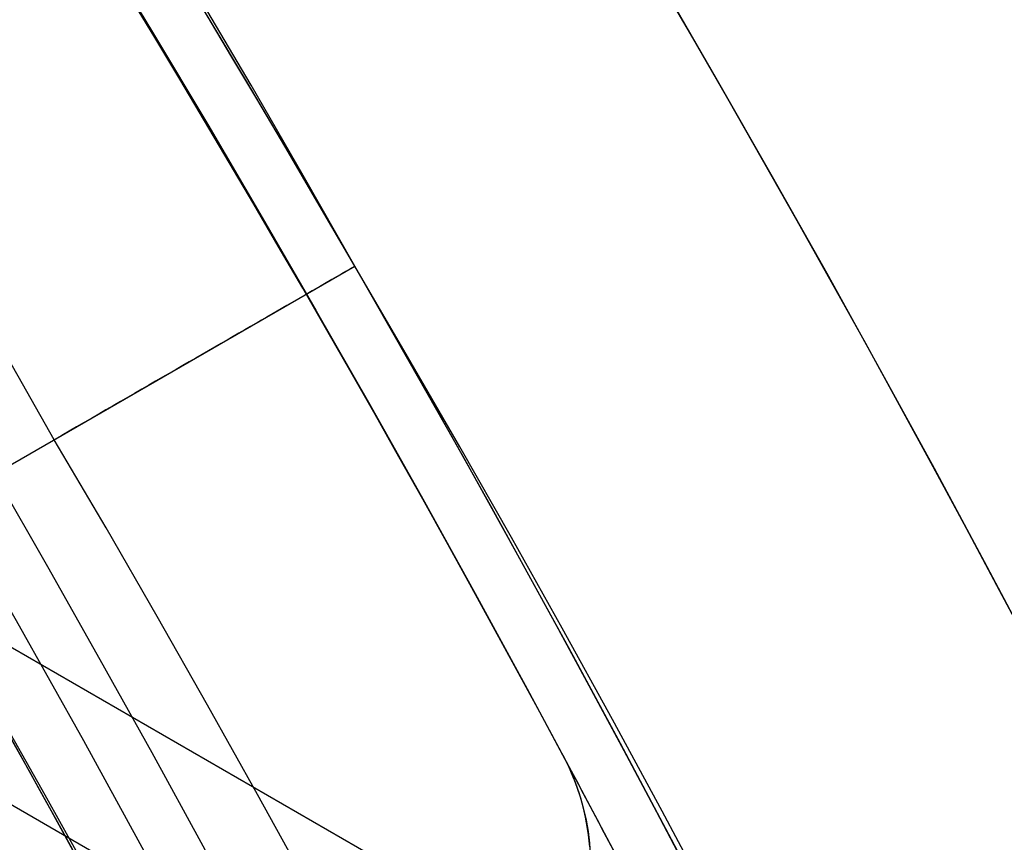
# Model space of a CAD drawing. Extents: x 19499 to 20475, y -6718 to -5871.
# Tile 52 of 60: x 20048.96 to 20053.21, y -6367.3 to -6363.74. Entities that reach past the tile are written whole.
import ezdxf

# ---------------------------------------------------------------- set-up
doc = ezdxf.new("R2010")
doc.units = 0
doc.layers.get('0').update_dxf_attribs({"linetype": 'CONTINUOUS'})
doc.layers.add('BLANCO_METALICO', color=7, linetype='CONTINUOUS')
doc.layers.add('COLOR', color=7, linetype='CONTINUOUS')

msp = doc.modelspace()

# ---------------------------------------------------------------- linework, layer by layer
for p, q in [((20471.09918162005, -6610.881204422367, 52.33709039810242), (20043.29166782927, -6363.886421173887, 52.33709039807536)), ((20048.41372702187, -6365.957210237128, 89.37470231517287), (20050.40558545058, -6364.807210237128, 89.37470231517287)), ((20050.40558545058, -6364.807210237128, 89.37470231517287), (20050.40558545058, -6364.807210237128, 48.00000292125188)), ((20048.41372702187, -6365.957210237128, 46.50000292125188), (20049.1065473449, -6365.557210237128, 46.50000292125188)), ((20052.37312172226, -6368.449017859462, 54.89007228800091), (20048.59045988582, -6366.265097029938, 54.89007228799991))]:
    msp.add_line(p, q)
for points in [[(20049.1065473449, -6365.557210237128), (20048.88812838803, -6365.173022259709), (20048.66719633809, -6364.790416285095), (20048.44376531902, -6364.409400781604), (20048.21784945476, -6364.029984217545), (20047.98946286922, -6363.652175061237)], [(20050.40558545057, -6364.807210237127), (20050.18259976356, -6364.414989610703), (20049.95704843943, -6364.024384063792), (20049.72894589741, -6363.635402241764)], [(20053.35598882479, -6370.378900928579), (20053.16269002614, -6369.972603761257), (20052.96670637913, -6369.567519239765), (20052.76803816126, -6369.163664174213), (20052.56668565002, -6368.761055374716), (20052.3626491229, -6368.359709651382), (20052.1559288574, -6367.959643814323), (20051.946525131, -6367.560874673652), (20051.73443822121, -6367.163419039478), (20051.5196684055, -6366.767293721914), (20051.30221596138, -6366.372515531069), (20051.08208116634, -6365.979101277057), (20050.85926429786, -6365.587067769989), (20050.63376563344, -6365.196431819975), (20050.40558545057, -6364.807210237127)], [(20053.24824806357, -6373.832502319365), (20053.07732466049, -6373.426672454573), (20052.9037694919, -6373.021915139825), (20052.72758282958, -6372.618246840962), (20052.54876494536, -6372.215684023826), (20052.36731611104, -6371.814243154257), (20052.18323659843, -6371.413940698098), (20051.99652667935, -6371.014793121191), (20051.80718662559, -6370.616816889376), (20051.61521670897, -6370.220028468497), (20051.42061720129, -6369.824444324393), (20051.22338837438, -6369.430080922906), (20051.02353050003, -6369.036954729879), (20050.82104385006, -6368.645082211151), (20050.61592869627, -6368.254479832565), (20050.40818531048, -6367.865164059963), (20050.19781396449, -6367.477151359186), (20049.98481493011, -6367.090458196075), (20049.76918847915, -6366.705101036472), (20049.55093488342, -6366.321096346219), (20049.33005441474, -6365.938460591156), (20049.1065473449, -6365.557210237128)], [(20052.6728796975, -6374.543710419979), (20052.5064719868, -6374.14137867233), (20052.33746169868, -6373.740091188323), (20052.16584910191, -6373.339864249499), (20051.99163446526, -6372.940714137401), (20051.81481805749, -6372.542657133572), (20051.63540014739, -6372.145709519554), (20051.4533810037, -6371.749887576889), (20051.2687608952, -6371.355207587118), (20051.08154009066, -6370.961685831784), (20050.89171885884, -6370.569338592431), (20050.6992974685, -6370.178182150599), (20050.50427618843, -6369.788232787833), (20050.30665528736, -6369.399506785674), (20050.1064350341, -6369.012020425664), (20049.90361569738, -6368.625789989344), (20049.69819754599, -6368.240831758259), (20049.49018084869, -6367.85716201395), (20049.27956587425, -6367.474797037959), (20049.06635289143, -6367.093753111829), (20048.850542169, -6366.714046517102), (20048.63213397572, -6366.335693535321), (20048.41112858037, -6365.958710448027)]]:
    msp.add_lwpolyline(points)
at = {"extrusion": (0.112475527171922, 0.1948133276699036, 0.974370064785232)}
msp.add_lwpolyline([(-20545.72119684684, -4382.985045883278), (-20546.23174644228, -4382.676077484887), (-20546.74029225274, -4382.36241276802), (-20547.24677385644, -4382.044070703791), (-20547.75113102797, -4381.721071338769), (-20548.25330376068, -4381.393435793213), (-20548.75323228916, -4381.06118625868), (-20549.25085711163, -4380.724345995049), (-20549.74611901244, -4380.382939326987), (-20550.23895908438, -4380.036991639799), (-20550.72931875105, -4379.686529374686), (-20551.21713978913, -4379.331580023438), (-20551.70236435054, -4378.972172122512), (-20552.1849349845, -4378.608335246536), (-20552.66479465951, -4378.240100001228), (-20553.14188678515, -4377.867498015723), (-20553.6161552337, -4377.490561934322), (-20554.08754436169, -4377.109325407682), (-20554.55599903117, -4376.723823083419), (-20555.02146463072, -4376.334090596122), (-20555.48388709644, -4375.940164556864), (-20555.9432129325, -4375.542082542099), (-20556.3993892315, -4375.139883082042), (-20556.85236369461, -4374.73360564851), (-20557.30208465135, -4374.323290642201), (-20557.7485010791, -4373.908979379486), (-20558.19156262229, -4373.490714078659), (-20558.63121961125, -4373.068537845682), (-20559.06742308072, -4372.642494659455), (-20559.50012478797, -4372.212629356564), (-20559.92927723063, -4371.778987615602), (-20560.35483366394, -4371.341615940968), (-20560.77674811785, -4370.900561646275), (-20561.1949754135, -4370.455872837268), (-20561.60947117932, -4370.007598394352), (-20562.02019186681, -4369.555787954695), (-20562.42709476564, -4369.100491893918), (-20562.83013801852, -4368.641761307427), (-20563.22928063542, -4368.179647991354), (-20563.6244825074, -4367.71420442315), (-20564.0157044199, -4367.245483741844), (-20564.40290806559, -4366.773539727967), (-20564.78605605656, -4366.298426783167), (-20565.16511193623, -4365.820199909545), (-20565.54004019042, -4365.338914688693), (-20565.91080625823, -4364.854627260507), (-20566.27737654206, -4364.36739430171), (-20566.63971841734, -4363.877273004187), (-20566.99780024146, -4363.384321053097), (-20567.3515913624, -4362.888596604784), (-20567.70106212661, -4362.390158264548), (-20568.0461838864, -4361.889065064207), (-20568.38692900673, -4361.38537643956), (-20568.72327087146, -4360.879152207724), (-20569.05518388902, -4360.370452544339), (-20569.38264349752, -4359.85933796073), (-20569.70562616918, -4359.345869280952), (-20570.02410941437, -4358.830107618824), (-20570.33807178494, -4358.312114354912), (-20570.64749287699, -4357.791951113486), (-20570.9523533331, -4357.269679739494), (-20571.25263484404, -4356.745362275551), (-20571.54832014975, -4356.219060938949), (-20571.83939303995, -4355.690838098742), (-20572.12583835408, -4355.160756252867), (-20572.40764198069, -4354.628878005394), (-20572.68479085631, -4354.095266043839), (-20572.95727296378, -4353.559983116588), (-20573.22507732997, -4353.023092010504), (-20573.48819402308, -4352.48465552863), (-20573.74661414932, -4351.944736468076), (-20574.00032984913, -4351.403397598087), (-20574.24933429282, -4350.86070163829), (-20574.49362167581, -4350.316711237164), (-20574.73318721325, -4349.771488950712), (-20574.96802713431, -4349.22509722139), (-20575.19813867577, -4348.677598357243), (-20575.42352007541, -4348.129054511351), (-20575.64417056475, -4347.579527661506), (-20575.86009036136, -4347.029079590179), (-20576.07128066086, -4346.477771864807), (-20576.27774362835, -4345.925665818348), (-20576.47948238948, -4345.372822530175), (-20576.67650102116, -4344.819302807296), (-20576.86880454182, -4344.265167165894), (-20577.05639890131, -4343.710475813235), (-20577.23929097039, -4343.155288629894), (-20577.41748852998, -4342.599665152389), (-20577.59100025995, -4342.043664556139), (-20577.7598357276, -4341.487345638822), (-20577.92400537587, -4340.930766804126), (-20578.08352051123, -4340.373986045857), (-20578.23839329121, -4339.817060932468), (-20578.38863671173, -4339.260048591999), (-20578.53426459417, -4338.703005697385), (-20578.67529157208, -4338.145988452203), (-20578.81173307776, -4337.589052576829), (-20578.94360532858, -4337.032253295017), (-20579.07092531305, -4336.475645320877), (-20579.19371077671, -4335.919282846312), (-20579.31198020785, -4335.363219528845), (-20579.42575282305, -4334.807508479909), (-20579.53504855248, -4334.252202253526), (-20579.63988802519, -4333.697352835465), (-20579.7402925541, -4333.143011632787), (-20579.83628412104, -4332.589229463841), (-20579.92788536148, -4332.036056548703), (-20580.01511954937, -4331.483542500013), (-20580.09801058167, -4330.931736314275), (-20580.17658296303, -4330.380686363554), (-20580.25086179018, -4329.830440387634), (-20580.32087273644, -4329.281045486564), (-20580.38664203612, -4328.732548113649), (-20580.44819646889, -4328.184994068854), (-20580.50556334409, -4327.638428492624), (-20580.55877048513, -4327.092895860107), (-20580.60784621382, -4326.548439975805), (-20580.6528193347, -4326.00510396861), (-20580.69371911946, -4325.462930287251), (-20580.73057529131, -4324.921960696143), (-20580.76341800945, -4324.382236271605), (-20580.79227785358, -4323.843797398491), (-20580.81718580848, -4323.306683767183), (-20580.83817324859, -4322.770934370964), (-20580.85527192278, -4322.236587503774), (-20580.8685139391, -4321.703680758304), (-20580.87793174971, -4321.172251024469), (-20580.88355813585, -4320.642334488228), (-20580.88542619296, -4320.113966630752), (-20580.88362697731, -4319.595425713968), (-20580.87820832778, -4319.075392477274), (-20580.86913895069, -4318.553900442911), (-20580.85638784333, -4318.030983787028), (-20580.83992430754, -4317.506677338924), (-20580.81971796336, -4316.981016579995), (-20580.79573876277, -4316.454037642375), (-20580.76795700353, -4315.925777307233), (-20580.73634334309, -4315.396273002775), (-20580.70086881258, -4314.865562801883), (-20580.66150483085, -4314.333685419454), (-20580.61822321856, -4313.800680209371), (-20580.57099621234, -4313.266587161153), (-20580.51979647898, -4312.731446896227), (-20580.46459712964, -4312.195300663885), (-20580.40537173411, -4311.658190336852), (-20580.34209433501, -4311.120158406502), (-20580.2747394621, -4310.58124797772), (-20580.20328214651, -4310.041502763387), (-20580.12769793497, -4309.500967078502), (-20580.04796290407, -4308.959685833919), (-20579.96405367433, -4308.417704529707), (-20579.87594742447, -4307.875069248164), (-20579.78362190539, -4307.331826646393), (-20579.6870554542, -4306.788023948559), (-20579.5862270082, -4306.243708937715), (-20579.48111611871, -4305.698929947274), (-20579.3717029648, -4305.153735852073), (-20579.25796836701, -4304.608176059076), (-20579.1398938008, -4304.062300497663), (-20579.01746141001, -4303.516159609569), (-20578.89065402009, -4302.969804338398), (-20578.75945515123, -4302.4232861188), (-20578.62384903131, -4301.876656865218), (-20578.48382060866, -4301.329968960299), (-20578.33935556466, -4300.783275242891), (-20578.19044032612, -4300.23662899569), (-20578.03706207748, -4299.690083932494), (-20577.87920877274, -4299.143694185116), (-20577.71686914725, -4298.597514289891), (-20577.55003272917, -4298.051599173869), (-20577.37868985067, -4297.506004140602), (-20577.20283165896, -4296.960784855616), (-20577.02245012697, -4296.415997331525), (-20576.83753806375, -4295.871697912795), (-20576.64808912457, -4295.327943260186), (-20576.45409782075, -4294.784790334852), (-20576.25555952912, -4294.242296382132), (-20576.05247050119, -4293.700518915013), (-20575.84482787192, -4293.159515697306), (-20575.63262966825, -4292.619344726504), (-20575.41587481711, -4292.080064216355), (-20575.19456315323, -4291.54173257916), (-20574.96869542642, -4291.004408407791), (-20574.73827330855, -4290.468150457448), (-20574.50329940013, -4289.933017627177), (-20574.26377723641, -4289.399068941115), (-20574.01971129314, -4288.866363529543), (-20573.77110699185, -4288.334960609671), (-20573.51797070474, -4287.804919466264), (-20573.26030975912, -4287.276299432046), (-20572.99813244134, -4286.749159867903), (-20572.73144800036, -4286.22356014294), (-20572.46026665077, -4285.699559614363), (-20572.18459957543, -4285.177217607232), (-20571.90445892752, -4284.656593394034), (-20571.61985783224, -4284.137746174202), (-20571.33081038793, -4283.62073505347), (-20571.0373316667, -4283.105619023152), (-20570.73943771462, -4282.592456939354), (-20570.43714555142, -4282.081307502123), (-20570.13047316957, -4281.572229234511), (-20569.819439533, -4281.065280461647), (-20569.50406457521, -4280.560519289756), (-20569.18436919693, -4280.058003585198), (-20568.86037526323, -4279.55779095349), (-20568.53210560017, -4279.059938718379), (-20568.19958399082, -4278.564503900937), (-20567.86283517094, -4278.071543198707), (-20567.52188482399, -4277.581112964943), (-20567.1767595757, -4277.093269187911), (-20566.82748698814, -4276.608067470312), (-20566.47409555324, -4276.125563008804), (-20566.11661468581, -4275.645810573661), (-20565.75507471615, -4275.168864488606), (-20565.38950688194, -4274.694778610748), (-20565.0199433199, -4274.223606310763), (-20564.64641705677, -4273.755400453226), (-20564.26896199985, -4273.290213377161), (-20563.88761292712, -4272.828096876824), (-20563.50240547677, -4272.369102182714), (-20563.11337613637, -4271.913279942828), (-20562.72056223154, -4271.460680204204), (-20562.3240019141, -4271.011352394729), (-20561.92373414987, -4270.565345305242), (-20561.51979870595, -4270.122707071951), (-20561.11223613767, -4269.683485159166), (-20560.70108777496, -4269.247726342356), (-20560.28639570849, -4268.815476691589), (-20559.86820277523, -4268.386781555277), (-20559.44655254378, -4267.96168554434), (-20559.0214892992, -4267.540232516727), (-20558.5930580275, -4267.122465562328), (-20558.16130439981, -4266.708426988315), (-20557.72627475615, -4266.298158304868), (-20557.28801608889, -4265.891700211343), (-20556.8465760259, -4265.489092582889), (-20556.40200281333, -4265.090374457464), (-20555.95434529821, -4264.695584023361), (-20555.50365291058, -4264.304758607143), (-20555.04997564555, -4263.917934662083), (-20554.59336404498, -4263.535147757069), (-20554.13386917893, -4263.156432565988), (-20553.67154262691, -4262.781822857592), (-20553.20643645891, -4262.411351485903), (-20552.7386032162, -4262.045050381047), (-20552.26809589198, -4261.682950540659), (-20551.79496791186, -4261.325082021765), (-20551.31927311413, -4260.971473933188), (-20550.84106572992, -4260.622154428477), (-20550.36040036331, -4260.277150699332), (-20549.87733197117, -4259.936488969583), (-20549.39191584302, -4259.600194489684), (-20548.90420758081, -4259.268291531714), (-20548.41426307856, -4258.940803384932), (-20547.92213850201, -4258.617752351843), (-20547.42789026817, -4258.299159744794), (-20546.93157502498, -4257.9850458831)], dxfattribs=at)
for centre, radius, start, end in [((19986.97575810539, -6401.428438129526, 89.37470231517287), 73.2424557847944, 30.00000000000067, 210.0000000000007), ((19986.97575810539, -6401.428438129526, 68.68735261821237), 73.24245578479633, 30.00000000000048, 71.59230499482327), ((19986.97575810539, -6401.428438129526, 89.37470231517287), 73.2424557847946, 210.0000000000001, 30.00000000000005), ((19986.97575810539, -6401.428438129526, 68.68735261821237), 73.24245578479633, 331.1712667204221, 30.00000000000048), ((19986.97575809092, -6401.428438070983, 88.63012703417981), 71.44457953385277, 210.0000000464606, 29.99999995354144), ((19986.97575810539, -6401.428438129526, 89.05580518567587), 71.21139006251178, 209.9999999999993, 29.99999999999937), ((19986.97575810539, -6401.428438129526, 67.93735261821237), 70.94245578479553, 333.8364589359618, 30.00000000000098)]:
    msp.add_arc(centre, radius, start, end)
at = {"extrusion": (-0.5000000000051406, 0.8660254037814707, 6.058942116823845e-12)}
msp.add_arc((-14180.25698803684, 48.00000294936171, -15537.28752706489), 1.499999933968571, 179.9999974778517, 270.0000025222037, dxfattribs=at)
at = {"extrusion": (0, 0, -1)}
for centre in [(-19986.97575810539, -6401.428438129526, -89.37470231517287), (-19986.97575810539, -6401.428438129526, -46.50000292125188)]:
    msp.add_arc(centre, 70.94245578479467, 149.9999999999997, 329.9999999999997, dxfattribs=at)
at = {"extrusion": (-0.4871850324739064, -0.843829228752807, 0.2249510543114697)}
msp.add_arc((20324.05930668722, 982.9249857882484, -4382.985047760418), 237.5083396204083, 19.62272159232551, 21.04790822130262, dxfattribs=at)
at = {"layer": 'BLANCO_METALICO', "extrusion": (0, 0, -1)}
for centre, radius, start, end in [((-19986.97549488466, -6401.428438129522, -170.8389899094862), 99.49999999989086, 359.9999999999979, 180.0000000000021), ((-19986.97549488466, -6401.428438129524, -170.0309014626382), 98.69999999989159, 359.9999999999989, 180.0000000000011), ((-19986.97549488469, -6401.428438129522, -167.2309014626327), 98.19999999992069, 359.9999999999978, 180.0000000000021), ((-19986.97549488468, -6401.428438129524, -168.0309014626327), 98.19999999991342, 359.9999999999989, 180.0000000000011), ((-19986.97549488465, -6401.428438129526, -171.6470783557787), 99.49999999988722, 0, 180), ((-19986.97549488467, -6401.428438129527, -169.280901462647), 99.49999999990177, 1.04744136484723e-12, 179.9999999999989), ((-19986.97549488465, -6401.428438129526, -171.6470783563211), 99.0999999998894, 0, 180), ((-19986.97549488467, -6401.428438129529, -168.5309014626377), 98.6999999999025, 2.111862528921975e-12, 179.9999999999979)]:
    msp.add_arc(centre, radius, start, end, dxfattribs=at)
at = {"layer": 'BLANCO_METALICO'}
for centre, radius, start, end in [((19986.97549488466, -6401.428438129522, 170.030901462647), 99.49999999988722, 359.9999999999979, 180.0000000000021), ((19986.97549488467, -6401.428438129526, 168.5309014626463), 99.49999999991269, 0, 180), ((19986.97549488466, -6401.428438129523, 171.6470783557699), 98.69999999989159, 359.9999999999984, 180.0000000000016), ((19986.97549488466, -6401.428438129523, 170.8389899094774), 98.69999999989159, 359.9999999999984, 180.0000000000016)]:
    msp.add_arc(centre, radius, start, end, dxfattribs=at)
at = {"layer": 'COLOR'}
for p, q in [((20051.30479732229, -6366.920838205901, 30.30000054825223), (20051.30479732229, -6366.920838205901, 23.29836120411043)), ((20051.31758793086, -6366.94549873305, 30.30000054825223), (20051.31758793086, -6366.94549873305, 23.29851763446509))]:
    msp.add_line(p, q, dxfattribs=at)
msp.add_polyline3d([(20051.42068342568, -6367.317517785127, 23.33428000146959), (20051.4183511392, -6367.291306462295, 23.32993045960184), (20051.41536325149, -6367.265281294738, 23.32586153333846), (20051.4117199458, -6367.239442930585, 23.32207322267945), (20051.40742140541, -6367.213792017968, 23.31856552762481), (20051.40246781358, -6367.188329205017, 23.31533844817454), (20051.39685935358, -6367.163055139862, 23.31239198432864), (20051.39059620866, -6367.137970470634, 23.30972613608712), (20051.38367856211, -6367.113075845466, 23.30734090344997), (20051.37610659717, -6367.088371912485, 23.3052362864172), (20051.36788049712, -6367.063859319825, 23.3034122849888), (20051.35900044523, -6367.039538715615, 23.30186889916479), (20051.34946662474, -6367.015410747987, 23.30060612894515), (20051.33927921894, -6366.991476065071, 23.2996239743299), (20051.32843841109, -6366.967735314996, 23.29892243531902), (20051.31694438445, -6366.944189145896, 23.29850151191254), (20051.30479732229, -6366.920838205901, 23.29836120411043)], dxfattribs=at)
at = {"layer": 'COLOR', "extrusion": (0, 0, -1)}
for centre, radius, start, end in [((-19986.97576523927, -6401.428455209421, 10.54089386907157), 152.392098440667, 333.3815781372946, 153.3815781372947), ((-19986.97576523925, -6401.428455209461, -22.44590218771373), 75.00000000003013, 63.38157813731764, 153.3815781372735), ((-19986.97576523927, -6401.428455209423, -32.97295255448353), 75.00000000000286, 63.38157813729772, 243.3815781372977), ((-19986.97576523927, -6401.428455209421, -18.68835025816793), 83.81579491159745, 333.3815781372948, 153.3815781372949), ((-19986.97576523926, -6401.428455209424, -43.50000292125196), 73.00000000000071, 63.38157813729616, 243.3815781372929), ((-19986.97576523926, -6401.428455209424, -43.50000292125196), 73.00000000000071, 63.38157813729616, 243.3815781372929), ((-19986.97576523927, -6401.428455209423, -33.3991820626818), 72.99999999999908, 63.38157813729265, 243.3815781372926), ((-19986.97576523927, -6401.428455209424, -43.50000292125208), 75.00000000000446, 63.38157813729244, 243.3815781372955), ((-19986.97576523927, -6401.428455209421, 10.54089386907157), 152.3920984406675, 153.381578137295, 333.381578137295), ((-19986.97576523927, -6401.428455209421, -17.30945272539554), 81.95014076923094, 134.1450639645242, 153.3815781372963), ((-19986.97576523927, -6401.428455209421, -18.68835025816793), 83.81579491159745, 153.3815781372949, 333.3815781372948), ((-20050.4235777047, -6367.393545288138, -30.30000054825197), 1.000000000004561, 151.7898369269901, 243.3815781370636), ((-20050.42357770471, -6367.393545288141, -26.79918087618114), 0.9999999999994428, 151.7898369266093, 243.3815781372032)]:
    msp.add_arc(centre, radius, start, end, dxfattribs=at)
at = {"layer": 'COLOR'}
for centre, radius, start, end in [((19986.97576523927, -6401.428455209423, -35.79999945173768), 153, 26.61842186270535, 206.618421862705), ((19986.97576523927, -6401.428455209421, -11.46081713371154), 152.9999999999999, 26.61842186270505, 206.6184218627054), ((19986.97576523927, -6401.428455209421, -23.63040829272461), 153.0000000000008, 26.61842186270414, 206.6184218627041), ((19986.97576523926, -6401.428455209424, -10.90949982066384), 152.8342956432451, 26.61842186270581, 206.6184218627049), ((19986.97576523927, -6401.428455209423, -35.79999945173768), 150, 26.61842186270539, 206.618421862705), ((19986.97576523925, -6401.42845520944, 23.2983612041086), 73.00000000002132, 28.21016307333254, 70.02156144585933), ((19986.97576523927, -6401.428455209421, -11.46081713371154), 153, 206.6184218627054, 26.61842186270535), ((19986.97576523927, -6401.428455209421, -35.79999945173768), 153, 206.6184218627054, 26.61842186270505), ((19986.97576523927, -6401.428455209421, -23.63040829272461), 153.0000000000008, 206.618421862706, 26.61842186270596), ((19986.97576523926, -6401.428455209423, -10.90949982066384), 152.8342956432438, 206.6184218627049, 26.6184218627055), ((19986.97576523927, -6401.428455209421, -35.79999945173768), 150, 206.6184218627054, 26.61842186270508), ((19986.98835936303, -6401.422143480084, 30.30000054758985), 72.9859182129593, 25.02634753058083, 28.21047026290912)]:
    msp.add_arc(centre, radius, start, end, dxfattribs=at)

doc.saveas('drawing.dxf')
